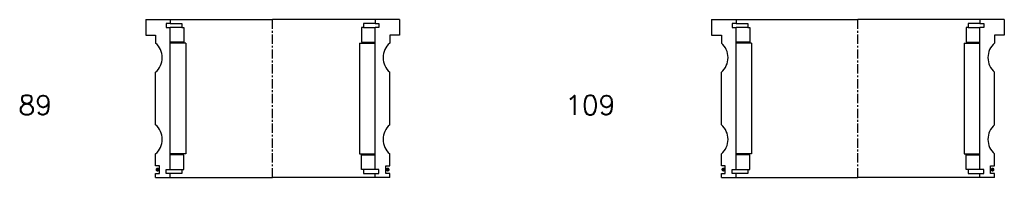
# Model space of a CAD drawing. Extents: x -2018 to 705, y -3434 to 10376.
# Tile 45 of 50: x -430 to 75, y 6920 to 7002. Entities that reach past the tile are written whole.
import ezdxf

# ---------------------------------------------------------------- set-up
doc = ezdxf.new("R2010")
doc.units = 0
doc.header["$LTSCALE"] = 0.15
doc.linetypes.add('CENTER', pattern=[50.8, 31.75, -6.35, 6.35, -6.35])
doc.layers.get('0').update_dxf_attribs({"linetype": 'CONTINUOUS'})
doc.layers.add('CENTER', color=9, linetype='CENTER')
doc.styles.add('ROMANS', font='romans')

# ---------------------------------------------------------------- blocks, each defined once
blk = doc.blocks.new('6S109150T')
for p, q in [((-75, 40.5), (-62.5, 40.5)), ((-75, 40.5), (-75, 32.5)), ((-62.5, 40.5), (0, 40.5)), ((-62.5, 40.5), (-62.5, 38.5)), ((62.5, 40.5), (0, 40.5)), ((62.5, 40.5), (62.5, 38.5)), ((75, 40.5), (62.5, 40.5)), ((75, 40.5), (75, 32.5)), ((-62.5, 38.5), (-64.5, 38.5)), ((-64.5, 38.5), (-64.5, 36.5)), ((-64.5, 36.5), (-62.5, 36.5)), ((-62.5, 38.5), (-56.5, 38.5)), ((-62.5, -36.5), (-62.5, 36.5)), ((-56.5, 36.5), (-62.5, 36.5)), ((-56.5, 38.5), (-56.5, 36.5)), ((-56.5, 36.5), (-55.5, 36.5)), ((-55.5, 36.5), (-55.5, 29)), ((56.5, 36.5), (55.5, 36.5)), ((55.5, 36.5), (55.5, 29)), ((62.5, 38.5), (56.5, 38.5)), ((56.5, 38.5), (56.5, 36.5)), ((56.5, 36.5), (62.5, 36.5)), ((62.5, 38.5), (64.5, 38.5)), ((64.5, 36.5), (62.5, 36.5)), ((62.5, -36.5), (62.5, 36.5)), ((64.5, 38.5), (64.5, 36.5)), ((-75, 32.5), (-70, 32.5)), ((-70, 32.5), (-70, 28.5)), ((70, 32.5), (70, 28.5)), ((75, 32.5), (70, 32.5)), ((-55.5, 29), (-62.5, 29)), ((-54.5, 28.5), (-62.5, 28.5)), ((-54.5, 28.5), (-54.5, -28.5)), ((54.5, 28.5), (54.5, -28.5)), ((54.5, 28.5), (62.5, 28.5)), ((55.5, 29), (62.5, 29)), ((-70, -13.5), (-70, 13.5)), ((70, -13.5), (70, 13.5)), ((-70, -34.5), (-70, -28.5)), ((-54.5, -28.5), (-62.5, -28.5)), ((-55.5, -29), (-62.5, -29)), ((-55.5, -36.5), (-55.5, -29)), ((54.5, -28.5), (62.5, -28.5)), ((55.5, -36.5), (55.5, -29)), ((55.5, -29), (62.5, -29)), ((70, -34.5), (70, -28.5)), ((-68, -34.5), (-70, -34.5)), ((-68, -38.5), (-68, -34.5)), ((68, -38.5), (68, -34.5)), ((68, -34.5), (70, -34.5)), ((-70, -40.5), (-70, -38.5)), ((-70, -38.5), (-68, -38.5)), ((-64.5, -38.5), (-64.5, -36.5)), ((-64.5, -36.5), (-62.5, -36.5)), ((-62.5, -38.5), (-64.5, -38.5)), ((-62.5, -36.5), (-56.5, -36.5)), ((-62.5, -40.5), (-62.5, -38.5)), ((-56.5, -38.5), (-62.5, -38.5)), ((-56.5, -36.5), (-56.5, -38.5)), ((-56.5, -36.5), (-55.5, -36.5)), ((56.5, -36.5), (55.5, -36.5)), ((62.5, -36.5), (56.5, -36.5)), ((56.5, -36.5), (56.5, -38.5)), ((56.5, -38.5), (62.5, -38.5)), ((64.5, -36.5), (62.5, -36.5)), ((62.5, -40.5), (62.5, -38.5)), ((62.5, -38.5), (64.5, -38.5)), ((64.5, -38.5), (64.5, -36.5)), ((70, -38.5), (68, -38.5)), ((70, -40.5), (70, -38.5)), ((-70, -40.5), (-62.5, -40.5)), ((-62.5, -40.5), (0, -40.5)), ((62.5, -40.5), (0, -40.5)), ((70, -40.5), (62.5, -40.5))]:
    blk.add_line(p, q)
at = {"const_width": 0.95}
for points in [[(-68.45, -36.52, -1), (-69.5, -36.52, -1)], [(68.45, -36.52, 1), (69.5, -36.52, 1)]]:
    blk.add_lwpolyline(points, format="xyb", close=True, dxfattribs=at)
for centre, start, end in [((-76.61, 21), 311.4096, 48.5904), ((76.61, 21), 131.4096, 228.5904), ((-76.61, -21), 311.4096, 48.5904), ((76.61, -21), 131.4096, 228.5904)]:
    blk.add_arc(centre, 10, start, end)
at = {"layer": 'CENTER'}
blk.add_line((0, -40.5), (0, 40.5), dxfattribs=at)
blk = doc.blocks.new('6S089130T')
for p, q in [((-65, 40.5), (-52.5, 40.5)), ((-65, 40.5), (-65, 32.5)), ((-52.5, 40.5), (0, 40.5)), ((-52.5, 40.5), (-52.5, 38.5)), ((52.5, 40.5), (0, 40.5)), ((52.5, 40.5), (52.5, 38.5)), ((65, 40.5), (52.5, 40.5)), ((65, 40.5), (65, 32.5)), ((-52.5, 38.5), (-54.5, 38.5)), ((-54.5, 38.5), (-54.5, 36.5)), ((-54.5, 36.5), (-52.5, 36.5)), ((-52.5, 38.5), (-46.5, 38.5)), ((-52.5, -36.5), (-52.5, 36.5)), ((-46.5, 36.5), (-52.5, 36.5)), ((-46.5, 38.5), (-46.5, 36.5)), ((-46.5, 36.5), (-45.5, 36.5)), ((-45.5, 36.5), (-45.5, 29)), ((46.5, 36.5), (45.5, 36.5)), ((45.5, 36.5), (45.5, 29)), ((52.5, 38.5), (46.5, 38.5)), ((46.5, 38.5), (46.5, 36.5)), ((46.5, 36.5), (52.5, 36.5)), ((52.5, 38.5), (54.5, 38.5)), ((54.5, 36.5), (52.5, 36.5)), ((52.5, -36.5), (52.5, 36.5)), ((54.5, 38.5), (54.5, 36.5)), ((-65, 32.5), (-60, 32.5)), ((-60, 32.5), (-60, 28.5)), ((60, 32.5), (60, 28.5)), ((65, 32.5), (60, 32.5)), ((-45.5, 29), (-52.5, 29)), ((-44.5, 28.5), (-52.5, 28.5)), ((-44.5, 28.5), (-44.5, -28.5)), ((44.5, 28.5), (44.5, -28.5)), ((44.5, 28.5), (52.5, 28.5)), ((45.5, 29), (52.5, 29)), ((-60, -13.5), (-60, 13.5)), ((60, -13.5), (60, 13.5)), ((-60, -34.5), (-60, -28.5)), ((-44.5, -28.5), (-52.5, -28.5)), ((-45.5, -29), (-52.5, -29)), ((-45.5, -36.5), (-45.5, -29)), ((44.5, -28.5), (52.5, -28.5)), ((45.5, -36.5), (45.5, -29)), ((45.5, -29), (52.5, -29)), ((60, -34.5), (60, -28.5)), ((-58, -34.5), (-60, -34.5)), ((-58, -38.5), (-58, -34.5)), ((58, -38.5), (58, -34.5)), ((58, -34.5), (60, -34.5)), ((-60, -40.5), (-60, -38.5)), ((-60, -38.5), (-58, -38.5)), ((-54.5, -38.5), (-54.5, -36.5)), ((-54.5, -36.5), (-52.5, -36.5)), ((-52.5, -38.5), (-54.5, -38.5)), ((-52.5, -36.5), (-46.5, -36.5)), ((-52.5, -40.5), (-52.5, -38.5)), ((-46.5, -38.5), (-52.5, -38.5)), ((-46.5, -36.5), (-46.5, -38.5)), ((-46.5, -36.5), (-45.5, -36.5)), ((46.5, -36.5), (45.5, -36.5)), ((52.5, -36.5), (46.5, -36.5)), ((46.5, -36.5), (46.5, -38.5)), ((46.5, -38.5), (52.5, -38.5)), ((54.5, -36.5), (52.5, -36.5)), ((52.5, -40.5), (52.5, -38.5)), ((52.5, -38.5), (54.5, -38.5)), ((54.5, -38.5), (54.5, -36.5)), ((60, -38.5), (58, -38.5)), ((60, -40.5), (60, -38.5)), ((-60, -40.5), (-52.5, -40.5)), ((-52.5, -40.5), (0, -40.5)), ((52.5, -40.5), (0, -40.5)), ((60, -40.5), (52.5, -40.5))]:
    blk.add_line(p, q)
at = {"const_width": 0.95}
for points in [[(-58.45, -36.52, -1), (-59.5, -36.52, -1)], [(58.45, -36.52, 1), (59.5, -36.52, 1)]]:
    blk.add_lwpolyline(points, format="xyb", close=True, dxfattribs=at)
for centre, start, end in [((-66.61, 21), 311.4096, 48.5904), ((66.61, 21), 131.4096, 228.5904), ((-66.61, -21), 311.4096, 48.5904), ((66.61, -21), 131.4096, 228.5904)]:
    blk.add_arc(centre, 10, start, end)
at = {"layer": 'CENTER'}
blk.add_line((0, -40.5), (0, 40.5), dxfattribs=at)

msp = doc.modelspace()

# ---------------------------------------------------------------- block references
for name, p in [('6S089130T', (-300, 6961)), ('6S109150T', (0, 6961))]:
    msp.add_blockref(name, p)

# ---------------------------------------------------------------- texts
at = {"style": 'ROMANS'}
for s, p in [('89', (-430.26, 6952.62)), ('109', (-150.08, 6952.62))]:
    msp.add_text(s, height=10, dxfattribs=at).set_placement(p)

doc.saveas('drawing.dxf')
